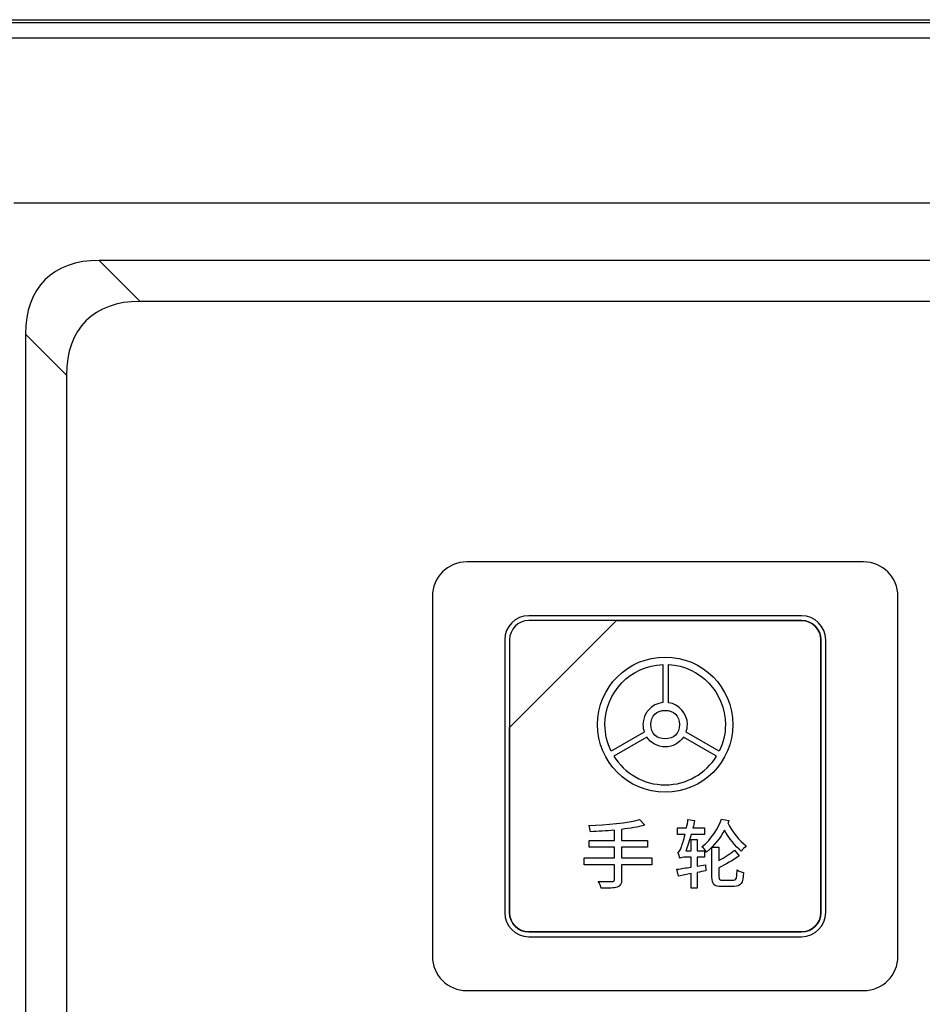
# Model space of a CAD drawing. Header units: millimetres. Extents: x 7146 to 9108, y -1574 to -663.
# Tile 58 of 256: x 7230 to 7270, y -1186 to -1143. Entities that reach past the tile are written whole.
import ezdxf

# ---------------------------------------------------------------- set-up
doc = ezdxf.new("R2010")
doc.units = ezdxf.units.MM
doc.header["$LTSCALE"] = 3

msp = doc.modelspace()

# ---------------------------------------------------------------- linework, layer by layer
at = {"linetype": 'Continuous', "lineweight": 30}
for p, q in [((7221.937, -1143.12), (7507.937, -1143.12)), ((7361.944, -1151.12), (7229.937, -1151.12)), ((7496.223, -1153.62), (7233.651, -1153.62)), ((7233.651, -1153.62), (7235.439, -1155.407)), ((7494.435, -1155.407), (7235.439, -1155.407)), ((7230.437, -1156.834), (7230.437, -1409.406)), ((7232.225, -1158.621), (7230.437, -1156.834)), ((7232.225, -1158.621), (7232.225, -1407.618))]:
    msp.add_line(p, q, dxfattribs=at)
at = {"linetype": 'Continuous', "lineweight": 30, "flags": 128}
msp.add_lwpolyline([(7507.135, -1143.922), (7507.135, -1143.922), (7505.135, -1143.922), (7497.135, -1143.922), (7465.135, -1143.92), (7337.135, -1143.918), (7279.95, -1143.92), (7233.589, -1143.922), (7222.739, -1143.922), (7222.739, -1143.922)], dxfattribs=at)
at = {"linetype": 'Continuous', "lineweight": 30}
for centre in [(7238.216, -1161.398), (7240.003, -1163.186)]:
    msp.add_ellipse(centre, major_axis=(6.929, -6.929), ratio=0.510274, start_param=2.66976, end_param=3.613425, dxfattribs=at)
for points, knots in [([(7222.412, -1143.243), (7223.223, -1143.245), (7225.005, -1143.248), (7228.731, -1143.243), (7243.592, -1143.249), (7305.265, -1143.237), (7382.537, -1143.242), (7454.945, -1143.248), (7481.945, -1143.241), (7493.765, -1143.249), (7500.86, -1143.26), (7505.58, -1143.248), (7507.937, -1143.243)], [0, 0, 0, 0, 0.0085244, 0.0187377, 0.0391506, 0.1646613, 0.6667043, 0.8509736, 0.9254661, 0.9503345, 0.9752021, 1, 1, 1, 1]), ([(7249.687, -1166.77), (7249.687, -1166.77), (7266.987, -1166.77), (7266.987, -1166.77), (7266.987, -1166.77), (7267.812, -1166.77), (7268.487, -1167.445), (7268.487, -1168.27), (7268.487, -1168.27), (7268.487, -1168.27), (7268.487, -1183.97), (7268.487, -1183.97), (7268.487, -1183.97), (7268.487, -1184.795), (7267.812, -1185.47), (7266.987, -1185.47), (7266.987, -1185.47), (7266.987, -1185.47), (7249.687, -1185.47), (7249.687, -1185.47), (7249.687, -1185.47), (7248.862, -1185.47), (7248.187, -1184.795), (7248.187, -1183.97), (7248.187, -1183.97), (7248.187, -1183.97), (7248.187, -1168.27), (7248.187, -1168.27), (7248.187, -1168.27), (7248.187, -1167.445), (7248.862, -1166.77), (7249.687, -1166.77)], [0, 0, 0, 0, 0.111111, 0.111111, 0.111111, 0.111111, 0.222222, 0.222222, 0.222222, 0.222222, 0.333333, 0.333333, 0.333333, 0.333333, 0.444444, 0.444444, 0.444444, 0.444444, 0.555556, 0.555556, 0.555556, 0.555556, 0.666667, 0.666667, 0.666667, 0.666667, 0.777778, 0.777778, 0.777778, 0.777778, 1, 1, 1, 1]), ([(7249.687, -1166.77), (7249.687, -1166.77), (7266.987, -1166.77), (7266.987, -1166.77), (7266.987, -1166.77), (7267.812, -1166.77), (7268.487, -1167.445), (7268.487, -1168.27), (7268.487, -1168.27), (7268.487, -1168.27), (7268.487, -1183.97), (7268.487, -1183.97), (7268.487, -1183.97), (7268.487, -1184.795), (7267.812, -1185.47), (7266.987, -1185.47), (7266.987, -1185.47), (7266.987, -1185.47), (7249.687, -1185.47), (7249.687, -1185.47), (7249.687, -1185.47), (7248.862, -1185.47), (7248.187, -1184.795), (7248.187, -1183.97), (7248.187, -1183.97), (7248.187, -1183.97), (7248.187, -1168.27), (7248.187, -1168.27), (7248.187, -1168.27), (7248.187, -1167.445), (7248.862, -1166.77), (7249.687, -1166.77)], [0, 0, 0, 0, 0.111111, 0.111111, 0.111111, 0.111111, 0.222222, 0.222222, 0.222222, 0.222222, 0.333333, 0.333333, 0.333333, 0.333333, 0.444444, 0.444444, 0.444444, 0.444444, 0.555556, 0.555556, 0.555556, 0.555556, 0.666667, 0.666667, 0.666667, 0.666667, 0.777778, 0.777778, 0.777778, 0.777778, 1, 1, 1, 1]), ([(7252.387, -1169.12), (7252.387, -1169.12), (7264.287, -1169.12), (7264.287, -1169.12), (7264.287, -1169.12), (7264.864, -1169.12), (7265.337, -1169.592), (7265.337, -1170.17), (7265.337, -1170.17), (7265.337, -1170.17), (7265.337, -1182.07), (7265.337, -1182.07), (7265.337, -1182.07), (7265.337, -1182.647), (7264.864, -1183.12), (7264.287, -1183.12), (7264.287, -1183.12), (7264.287, -1183.12), (7252.387, -1183.12), (7252.387, -1183.12), (7252.387, -1183.12), (7251.809, -1183.12), (7251.337, -1182.647), (7251.337, -1182.07), (7251.337, -1182.07), (7251.337, -1182.07), (7251.337, -1170.17), (7251.337, -1170.17), (7251.337, -1170.17), (7251.337, -1169.592), (7251.809, -1169.12), (7252.387, -1169.12)], [0, 0, 0, 0, 0.111111, 0.111111, 0.111111, 0.111111, 0.222222, 0.222222, 0.222222, 0.222222, 0.333333, 0.333333, 0.333333, 0.333333, 0.444444, 0.444444, 0.444444, 0.444444, 0.555556, 0.555556, 0.555556, 0.555556, 0.666667, 0.666667, 0.666667, 0.666667, 0.777778, 0.777778, 0.777778, 0.777778, 1, 1, 1, 1]), ([(7252.387, -1169.12), (7252.387, -1169.12), (7264.287, -1169.12), (7264.287, -1169.12), (7264.287, -1169.12), (7264.864, -1169.12), (7265.337, -1169.592), (7265.337, -1170.17), (7265.337, -1170.17), (7265.337, -1170.17), (7265.337, -1182.07), (7265.337, -1182.07), (7265.337, -1182.07), (7265.337, -1182.647), (7264.864, -1183.12), (7264.287, -1183.12), (7264.287, -1183.12), (7264.287, -1183.12), (7252.387, -1183.12), (7252.387, -1183.12), (7252.387, -1183.12), (7251.809, -1183.12), (7251.337, -1182.647), (7251.337, -1182.07), (7251.337, -1182.07), (7251.337, -1182.07), (7251.337, -1170.17), (7251.337, -1170.17), (7251.337, -1170.17), (7251.337, -1169.592), (7251.809, -1169.12), (7252.387, -1169.12)], [0, 0, 0, 0, 0.111111, 0.111111, 0.111111, 0.111111, 0.222222, 0.222222, 0.222222, 0.222222, 0.333333, 0.333333, 0.333333, 0.333333, 0.444444, 0.444444, 0.444444, 0.444444, 0.555556, 0.555556, 0.555556, 0.555556, 0.666667, 0.666667, 0.666667, 0.666667, 0.777778, 0.777778, 0.777778, 0.777778, 1, 1, 1, 1]), ([(7252.387, -1169.12), (7252.387, -1169.12), (7264.287, -1169.12), (7264.287, -1169.12), (7264.287, -1169.12), (7264.864, -1169.12), (7265.337, -1169.592), (7265.337, -1170.17), (7265.337, -1170.17), (7265.337, -1170.17), (7265.337, -1182.07), (7265.337, -1182.07), (7265.337, -1182.07), (7265.337, -1182.647), (7264.864, -1183.12), (7264.287, -1183.12), (7264.287, -1183.12), (7264.287, -1183.12), (7252.387, -1183.12), (7252.387, -1183.12), (7252.387, -1183.12), (7251.809, -1183.12), (7251.337, -1182.647), (7251.337, -1182.07), (7251.337, -1182.07), (7251.337, -1182.07), (7251.337, -1170.17), (7251.337, -1170.17), (7251.337, -1170.17), (7251.337, -1169.592), (7251.809, -1169.12), (7252.387, -1169.12)], [0, 0, 0, 0, 0.111111, 0.111111, 0.111111, 0.111111, 0.222222, 0.222222, 0.222222, 0.222222, 0.333333, 0.333333, 0.333333, 0.333333, 0.444444, 0.444444, 0.444444, 0.444444, 0.555556, 0.555556, 0.555556, 0.555556, 0.666667, 0.666667, 0.666667, 0.666667, 0.777778, 0.777778, 0.777778, 0.777778, 1, 1, 1, 1]), ([(7252.387, -1169.12), (7252.387, -1169.12), (7264.287, -1169.12), (7264.287, -1169.12), (7264.287, -1169.12), (7264.864, -1169.12), (7265.337, -1169.592), (7265.337, -1170.17), (7265.337, -1170.17), (7265.337, -1170.17), (7265.337, -1182.07), (7265.337, -1182.07), (7265.337, -1182.07), (7265.337, -1182.647), (7264.864, -1183.12), (7264.287, -1183.12), (7264.287, -1183.12), (7264.287, -1183.12), (7252.387, -1183.12), (7252.387, -1183.12), (7252.387, -1183.12), (7251.809, -1183.12), (7251.337, -1182.647), (7251.337, -1182.07), (7251.337, -1182.07), (7251.337, -1182.07), (7251.337, -1170.17), (7251.337, -1170.17), (7251.337, -1170.17), (7251.337, -1169.592), (7251.809, -1169.12), (7252.387, -1169.12)], [0, 0, 0, 0, 0.111111, 0.111111, 0.111111, 0.111111, 0.222222, 0.222222, 0.222222, 0.222222, 0.333333, 0.333333, 0.333333, 0.333333, 0.444444, 0.444444, 0.444444, 0.444444, 0.555556, 0.555556, 0.555556, 0.555556, 0.666667, 0.666667, 0.666667, 0.666667, 0.777778, 0.777778, 0.777778, 0.777778, 1, 1, 1, 1]), ([(7252.387, -1169.33), (7252.387, -1169.33), (7256.218, -1169.33), (7256.218, -1169.33), (7256.218, -1169.33), (7256.218, -1169.33), (7251.547, -1174), (7251.547, -1174), (7251.547, -1174), (7251.547, -1174), (7251.547, -1170.17), (7251.547, -1170.17), (7251.547, -1170.17), (7251.547, -1169.708), (7251.925, -1169.33), (7252.387, -1169.33)], [0, 0, 0, 0, 0.2, 0.2, 0.2, 0.2, 0.4, 0.4, 0.4, 0.4, 0.6, 0.6, 0.6, 0.6, 1, 1, 1, 1]), ([(7256.218, -1169.33), (7256.218, -1169.33), (7256.23, -1169.33), (7256.23, -1169.33), (7256.23, -1169.33), (7256.23, -1169.33), (7264.287, -1169.33), (7264.287, -1169.33), (7264.287, -1169.33), (7264.749, -1169.33), (7265.127, -1169.708), (7265.127, -1170.17), (7265.127, -1170.17), (7265.127, -1170.17), (7265.127, -1182.07), (7265.127, -1182.07), (7265.127, -1182.07), (7265.127, -1182.532), (7264.749, -1182.91), (7264.287, -1182.91), (7264.287, -1182.91), (7264.287, -1182.91), (7252.387, -1182.91), (7252.387, -1182.91), (7252.387, -1182.91), (7251.925, -1182.91), (7251.547, -1182.532), (7251.547, -1182.07), (7251.547, -1182.07), (7251.547, -1182.07), (7251.547, -1174.09), (7251.547, -1174.09), (7251.547, -1174.09), (7251.547, -1174.09), (7251.547, -1174), (7251.547, -1174), (7251.547, -1174), (7251.547, -1174), (7256.218, -1169.33), (7256.218, -1169.33)], [0, 0, 0, 0, 0.090909, 0.090909, 0.090909, 0.090909, 0.181818, 0.181818, 0.181818, 0.181818, 0.272727, 0.272727, 0.272727, 0.272727, 0.363636, 0.363636, 0.363636, 0.363636, 0.454545, 0.454545, 0.454545, 0.454545, 0.545455, 0.545455, 0.545455, 0.545455, 0.636364, 0.636364, 0.636364, 0.636364, 0.727273, 0.727273, 0.727273, 0.727273, 0.818182, 0.818182, 0.818182, 0.818182, 1, 1, 1, 1]), ([(7265.127, -1182.07), (7265.127, -1182.07), (7265.127, -1170.17), (7265.127, -1170.17), (7265.127, -1170.17), (7265.127, -1169.708), (7264.749, -1169.33), (7264.287, -1169.33), (7264.287, -1169.33), (7264.287, -1169.33), (7256.23, -1169.33), (7256.23, -1169.33), (7256.23, -1169.33), (7256.23, -1169.33), (7256.218, -1169.33), (7256.218, -1169.33), (7256.218, -1169.33), (7256.218, -1169.33), (7251.547, -1174), (7251.547, -1174), (7251.547, -1174), (7251.547, -1174), (7251.547, -1174.09), (7251.547, -1174.09), (7251.547, -1174.09), (7251.547, -1174.09), (7251.547, -1182.07), (7251.547, -1182.07), (7251.547, -1182.07), (7251.547, -1182.532), (7251.925, -1182.91), (7252.387, -1182.91), (7252.387, -1182.91), (7252.387, -1182.91), (7264.287, -1182.91), (7264.287, -1182.91), (7264.287, -1182.91), (7264.749, -1182.91), (7265.127, -1182.532), (7265.127, -1182.07)], [0, 0, 0, 0, 0.090909, 0.090909, 0.090909, 0.090909, 0.181818, 0.181818, 0.181818, 0.181818, 0.272727, 0.272727, 0.272727, 0.272727, 0.363636, 0.363636, 0.363636, 0.363636, 0.454545, 0.454545, 0.454545, 0.454545, 0.545455, 0.545455, 0.545455, 0.545455, 0.636364, 0.636364, 0.636364, 0.636364, 0.727273, 0.727273, 0.727273, 0.727273, 0.818182, 0.818182, 0.818182, 0.818182, 1, 1, 1, 1]), ([(7252.387, -1169.33), (7252.387, -1169.33), (7256.218, -1169.33), (7256.218, -1169.33), (7256.218, -1169.33), (7256.218, -1169.33), (7251.547, -1174), (7251.547, -1174), (7251.547, -1174), (7251.547, -1174), (7251.547, -1170.17), (7251.547, -1170.17), (7251.547, -1170.17), (7251.547, -1169.708), (7251.925, -1169.33), (7252.387, -1169.33)], [0, 0, 0, 0, 0.2, 0.2, 0.2, 0.2, 0.4, 0.4, 0.4, 0.4, 0.6, 0.6, 0.6, 0.6, 1, 1, 1, 1]), ([(7256.218, -1169.33), (7256.218, -1169.33), (7256.23, -1169.33), (7256.23, -1169.33), (7256.23, -1169.33), (7256.23, -1169.33), (7264.287, -1169.33), (7264.287, -1169.33), (7264.287, -1169.33), (7264.749, -1169.33), (7265.127, -1169.708), (7265.127, -1170.17), (7265.127, -1170.17), (7265.127, -1170.17), (7265.127, -1182.07), (7265.127, -1182.07), (7265.127, -1182.07), (7265.127, -1182.532), (7264.749, -1182.91), (7264.287, -1182.91), (7264.287, -1182.91), (7264.287, -1182.91), (7252.387, -1182.91), (7252.387, -1182.91), (7252.387, -1182.91), (7251.925, -1182.91), (7251.547, -1182.532), (7251.547, -1182.07), (7251.547, -1182.07), (7251.547, -1182.07), (7251.547, -1174.09), (7251.547, -1174.09), (7251.547, -1174.09), (7251.547, -1174.09), (7251.547, -1174), (7251.547, -1174), (7251.547, -1174), (7251.547, -1174), (7256.218, -1169.33), (7256.218, -1169.33)], [0, 0, 0, 0, 0.090909, 0.090909, 0.090909, 0.090909, 0.181818, 0.181818, 0.181818, 0.181818, 0.272727, 0.272727, 0.272727, 0.272727, 0.363636, 0.363636, 0.363636, 0.363636, 0.454545, 0.454545, 0.454545, 0.454545, 0.545455, 0.545455, 0.545455, 0.545455, 0.636364, 0.636364, 0.636364, 0.636364, 0.727273, 0.727273, 0.727273, 0.727273, 0.818182, 0.818182, 0.818182, 0.818182, 1, 1, 1, 1]), ([(7265.127, -1182.07), (7265.127, -1182.07), (7265.127, -1170.17), (7265.127, -1170.17), (7265.127, -1170.17), (7265.127, -1169.708), (7264.749, -1169.33), (7264.287, -1169.33), (7264.287, -1169.33), (7264.287, -1169.33), (7256.23, -1169.33), (7256.23, -1169.33), (7256.23, -1169.33), (7256.23, -1169.33), (7256.218, -1169.33), (7256.218, -1169.33), (7256.218, -1169.33), (7256.218, -1169.33), (7251.547, -1174), (7251.547, -1174), (7251.547, -1174), (7251.547, -1174), (7251.547, -1174.09), (7251.547, -1174.09), (7251.547, -1174.09), (7251.547, -1174.09), (7251.547, -1182.07), (7251.547, -1182.07), (7251.547, -1182.07), (7251.547, -1182.532), (7251.925, -1182.91), (7252.387, -1182.91), (7252.387, -1182.91), (7252.387, -1182.91), (7264.287, -1182.91), (7264.287, -1182.91), (7264.287, -1182.91), (7264.749, -1182.91), (7265.127, -1182.532), (7265.127, -1182.07)], [0, 0, 0, 0, 0.090909, 0.090909, 0.090909, 0.090909, 0.181818, 0.181818, 0.181818, 0.181818, 0.272727, 0.272727, 0.272727, 0.272727, 0.363636, 0.363636, 0.363636, 0.363636, 0.454545, 0.454545, 0.454545, 0.454545, 0.545455, 0.545455, 0.545455, 0.545455, 0.636364, 0.636364, 0.636364, 0.636364, 0.727273, 0.727273, 0.727273, 0.727273, 0.818182, 0.818182, 0.818182, 0.818182, 1, 1, 1, 1]), ([(7252.387, -1169.33), (7252.387, -1169.33), (7256.218, -1169.33), (7256.218, -1169.33), (7256.218, -1169.33), (7256.218, -1169.33), (7251.547, -1174), (7251.547, -1174), (7251.547, -1174), (7251.547, -1174), (7251.547, -1170.17), (7251.547, -1170.17), (7251.547, -1170.17), (7251.547, -1169.708), (7251.925, -1169.33), (7252.387, -1169.33)], [0, 0, 0, 0, 0.2, 0.2, 0.2, 0.2, 0.4, 0.4, 0.4, 0.4, 0.6, 0.6, 0.6, 0.6, 1, 1, 1, 1]), ([(7256.218, -1169.33), (7256.218, -1169.33), (7256.23, -1169.33), (7256.23, -1169.33), (7256.23, -1169.33), (7256.23, -1169.33), (7264.287, -1169.33), (7264.287, -1169.33), (7264.287, -1169.33), (7264.749, -1169.33), (7265.127, -1169.708), (7265.127, -1170.17), (7265.127, -1170.17), (7265.127, -1170.17), (7265.127, -1182.07), (7265.127, -1182.07), (7265.127, -1182.07), (7265.127, -1182.532), (7264.749, -1182.91), (7264.287, -1182.91), (7264.287, -1182.91), (7264.287, -1182.91), (7252.387, -1182.91), (7252.387, -1182.91), (7252.387, -1182.91), (7251.925, -1182.91), (7251.547, -1182.532), (7251.547, -1182.07), (7251.547, -1182.07), (7251.547, -1182.07), (7251.547, -1174.09), (7251.547, -1174.09), (7251.547, -1174.09), (7251.547, -1174.09), (7251.547, -1174), (7251.547, -1174), (7251.547, -1174), (7251.547, -1174), (7256.218, -1169.33), (7256.218, -1169.33)], [0, 0, 0, 0, 0.090909, 0.090909, 0.090909, 0.090909, 0.181818, 0.181818, 0.181818, 0.181818, 0.272727, 0.272727, 0.272727, 0.272727, 0.363636, 0.363636, 0.363636, 0.363636, 0.454545, 0.454545, 0.454545, 0.454545, 0.545455, 0.545455, 0.545455, 0.545455, 0.636364, 0.636364, 0.636364, 0.636364, 0.727273, 0.727273, 0.727273, 0.727273, 0.818182, 0.818182, 0.818182, 0.818182, 1, 1, 1, 1]), ([(7265.127, -1182.07), (7265.127, -1182.07), (7265.127, -1170.17), (7265.127, -1170.17), (7265.127, -1170.17), (7265.127, -1169.708), (7264.749, -1169.33), (7264.287, -1169.33), (7264.287, -1169.33), (7264.287, -1169.33), (7256.23, -1169.33), (7256.23, -1169.33), (7256.23, -1169.33), (7256.23, -1169.33), (7256.218, -1169.33), (7256.218, -1169.33), (7256.218, -1169.33), (7256.218, -1169.33), (7251.547, -1174), (7251.547, -1174), (7251.547, -1174), (7251.547, -1174), (7251.547, -1174.09), (7251.547, -1174.09), (7251.547, -1174.09), (7251.547, -1174.09), (7251.547, -1182.07), (7251.547, -1182.07), (7251.547, -1182.07), (7251.547, -1182.532), (7251.925, -1182.91), (7252.387, -1182.91), (7252.387, -1182.91), (7252.387, -1182.91), (7264.287, -1182.91), (7264.287, -1182.91), (7264.287, -1182.91), (7264.749, -1182.91), (7265.127, -1182.532), (7265.127, -1182.07)], [0, 0, 0, 0, 0.090909, 0.090909, 0.090909, 0.090909, 0.181818, 0.181818, 0.181818, 0.181818, 0.272727, 0.272727, 0.272727, 0.272727, 0.363636, 0.363636, 0.363636, 0.363636, 0.454545, 0.454545, 0.454545, 0.454545, 0.545455, 0.545455, 0.545455, 0.545455, 0.636364, 0.636364, 0.636364, 0.636364, 0.727273, 0.727273, 0.727273, 0.727273, 0.818182, 0.818182, 0.818182, 0.818182, 1, 1, 1, 1]), ([(7252.387, -1169.33), (7252.387, -1169.33), (7256.218, -1169.33), (7256.218, -1169.33), (7256.218, -1169.33), (7256.218, -1169.33), (7251.547, -1174), (7251.547, -1174), (7251.547, -1174), (7251.547, -1174), (7251.547, -1170.17), (7251.547, -1170.17), (7251.547, -1170.17), (7251.547, -1169.708), (7251.925, -1169.33), (7252.387, -1169.33)], [0, 0, 0, 0, 0.2, 0.2, 0.2, 0.2, 0.4, 0.4, 0.4, 0.4, 0.6, 0.6, 0.6, 0.6, 1, 1, 1, 1]), ([(7256.218, -1169.33), (7256.218, -1169.33), (7256.23, -1169.33), (7256.23, -1169.33), (7256.23, -1169.33), (7256.23, -1169.33), (7264.287, -1169.33), (7264.287, -1169.33), (7264.287, -1169.33), (7264.749, -1169.33), (7265.127, -1169.708), (7265.127, -1170.17), (7265.127, -1170.17), (7265.127, -1170.17), (7265.127, -1182.07), (7265.127, -1182.07), (7265.127, -1182.07), (7265.127, -1182.532), (7264.749, -1182.91), (7264.287, -1182.91), (7264.287, -1182.91), (7264.287, -1182.91), (7252.387, -1182.91), (7252.387, -1182.91), (7252.387, -1182.91), (7251.925, -1182.91), (7251.547, -1182.532), (7251.547, -1182.07), (7251.547, -1182.07), (7251.547, -1182.07), (7251.547, -1174.09), (7251.547, -1174.09), (7251.547, -1174.09), (7251.547, -1174.09), (7251.547, -1174), (7251.547, -1174), (7251.547, -1174), (7251.547, -1174), (7256.218, -1169.33), (7256.218, -1169.33)], [0, 0, 0, 0, 0.090909, 0.090909, 0.090909, 0.090909, 0.181818, 0.181818, 0.181818, 0.181818, 0.272727, 0.272727, 0.272727, 0.272727, 0.363636, 0.363636, 0.363636, 0.363636, 0.454545, 0.454545, 0.454545, 0.454545, 0.545455, 0.545455, 0.545455, 0.545455, 0.636364, 0.636364, 0.636364, 0.636364, 0.727273, 0.727273, 0.727273, 0.727273, 0.818182, 0.818182, 0.818182, 0.818182, 1, 1, 1, 1]), ([(7265.127, -1182.07), (7265.127, -1182.07), (7265.127, -1170.17), (7265.127, -1170.17), (7265.127, -1170.17), (7265.127, -1169.708), (7264.749, -1169.33), (7264.287, -1169.33), (7264.287, -1169.33), (7264.287, -1169.33), (7256.23, -1169.33), (7256.23, -1169.33), (7256.23, -1169.33), (7256.23, -1169.33), (7256.218, -1169.33), (7256.218, -1169.33), (7256.218, -1169.33), (7256.218, -1169.33), (7251.547, -1174), (7251.547, -1174), (7251.547, -1174), (7251.547, -1174), (7251.547, -1174.09), (7251.547, -1174.09), (7251.547, -1174.09), (7251.547, -1174.09), (7251.547, -1182.07), (7251.547, -1182.07), (7251.547, -1182.07), (7251.547, -1182.532), (7251.925, -1182.91), (7252.387, -1182.91), (7252.387, -1182.91), (7252.387, -1182.91), (7264.287, -1182.91), (7264.287, -1182.91), (7264.287, -1182.91), (7264.749, -1182.91), (7265.127, -1182.532), (7265.127, -1182.07)], [0, 0, 0, 0, 0.090909, 0.090909, 0.090909, 0.090909, 0.181818, 0.181818, 0.181818, 0.181818, 0.272727, 0.272727, 0.272727, 0.272727, 0.363636, 0.363636, 0.363636, 0.363636, 0.454545, 0.454545, 0.454545, 0.454545, 0.545455, 0.545455, 0.545455, 0.545455, 0.636364, 0.636364, 0.636364, 0.636364, 0.727273, 0.727273, 0.727273, 0.727273, 0.818182, 0.818182, 0.818182, 0.818182, 1, 1, 1, 1]), ([(7258.337, -1176.82), (7259.966, -1176.82), (7261.287, -1175.499), (7261.287, -1173.87), (7261.287, -1173.87), (7261.287, -1172.241), (7259.966, -1170.92), (7258.337, -1170.92), (7258.337, -1170.92), (7256.708, -1170.92), (7255.387, -1172.241), (7255.387, -1173.87), (7255.387, -1173.87), (7255.387, -1175.499), (7256.708, -1176.82), (7258.337, -1176.82)], [0, 0, 0, 0, 0.2, 0.2, 0.2, 0.2, 0.4, 0.4, 0.4, 0.4, 0.6, 0.6, 0.6, 0.6, 1, 1, 1, 1]), ([(7258.231, -1172.907), (7258.231, -1172.907), (7258.231, -1171.246), (7258.231, -1171.246), (7258.231, -1171.246), (7256.829, -1171.301), (7255.71, -1172.455), (7255.71, -1173.87), (7255.71, -1173.87), (7255.71, -1174.284), (7255.806, -1174.676), (7255.977, -1175.025), (7255.977, -1175.025), (7255.977, -1175.025), (7257.423, -1174.192), (7257.423, -1174.192), (7257.423, -1174.192), (7257.387, -1174.091), (7257.368, -1173.983), (7257.368, -1173.87), (7257.368, -1173.87), (7257.368, -1173.371), (7257.745, -1172.96), (7258.231, -1172.907)], [0, 0, 0, 0, 0.142857, 0.142857, 0.142857, 0.142857, 0.285714, 0.285714, 0.285714, 0.285714, 0.428571, 0.428571, 0.428571, 0.428571, 0.571429, 0.571429, 0.571429, 0.571429, 0.714286, 0.714286, 0.714286, 0.714286, 1, 1, 1, 1]), ([(7258.482, -1171.247), (7258.482, -1171.247), (7258.482, -1172.912), (7258.482, -1172.912), (7258.482, -1172.912), (7258.949, -1172.982), (7259.306, -1173.384), (7259.306, -1173.87), (7259.306, -1173.87), (7259.306, -1173.984), (7259.286, -1174.094), (7259.25, -1174.195), (7259.25, -1174.195), (7259.25, -1174.195), (7260.695, -1175.029), (7260.695, -1175.029), (7260.695, -1175.029), (7260.867, -1174.679), (7260.964, -1174.286), (7260.964, -1173.87), (7260.964, -1173.87), (7260.964, -1172.468), (7259.866, -1171.323), (7258.482, -1171.247)], [0, 0, 0, 0, 0.142857, 0.142857, 0.142857, 0.142857, 0.285714, 0.285714, 0.285714, 0.285714, 0.428571, 0.428571, 0.428571, 0.428571, 0.571429, 0.571429, 0.571429, 0.571429, 0.714286, 0.714286, 0.714286, 0.714286, 1, 1, 1, 1]), ([(7258.337, -1174.492), (7258.723, -1174.492), (7258.959, -1174.256), (7258.959, -1173.87), (7258.959, -1173.87), (7258.959, -1173.484), (7258.723, -1173.248), (7258.337, -1173.248), (7258.337, -1173.248), (7257.951, -1173.248), (7257.715, -1173.484), (7257.715, -1173.87), (7257.715, -1173.87), (7257.715, -1174.256), (7257.951, -1174.492), (7258.337, -1174.492)], [0, 0, 0, 0, 0.2, 0.2, 0.2, 0.2, 0.4, 0.4, 0.4, 0.4, 0.6, 0.6, 0.6, 0.6, 1, 1, 1, 1]), ([(7258.337, -1174.839), (7258.668, -1174.839), (7258.96, -1174.673), (7259.135, -1174.42), (7259.135, -1174.42), (7259.135, -1174.42), (7260.573, -1175.249), (7260.573, -1175.249), (7260.573, -1175.249), (7260.11, -1175.998), (7259.282, -1176.497), (7258.337, -1176.497), (7258.337, -1176.497), (7257.39, -1176.497), (7256.561, -1175.996), (7256.099, -1175.245), (7256.099, -1175.245), (7256.099, -1175.245), (7257.537, -1174.416), (7257.537, -1174.416), (7257.537, -1174.416), (7257.711, -1174.672), (7258.005, -1174.839), (7258.337, -1174.839)], [0, 0, 0, 0, 0.142857, 0.142857, 0.142857, 0.142857, 0.285714, 0.285714, 0.285714, 0.285714, 0.428571, 0.428571, 0.428571, 0.428571, 0.571429, 0.571429, 0.571429, 0.571429, 0.714286, 0.714286, 0.714286, 0.714286, 1, 1, 1, 1]), ([(7257.756, -1179.682), (7257.756, -1179.682), (7256.438, -1179.682), (7256.438, -1179.682), (7256.438, -1179.682), (7256.438, -1179.682), (7256.438, -1179.216), (7256.438, -1179.216), (7256.438, -1179.216), (7256.438, -1179.216), (7257.569, -1179.216), (7257.569, -1179.216), (7257.569, -1179.216), (7257.569, -1179.216), (7257.569, -1178.923), (7257.569, -1178.923), (7257.569, -1178.923), (7257.569, -1178.923), (7256.438, -1178.923), (7256.438, -1178.923), (7256.438, -1178.923), (7256.438, -1178.923), (7256.438, -1178.44), (7256.438, -1178.44), (7256.438, -1178.44), (7256.813, -1178.394), (7257.161, -1178.339), (7257.447, -1178.256), (7257.447, -1178.256), (7257.447, -1178.256), (7257.22, -1178.007), (7257.22, -1178.007), (7257.22, -1178.007), (7256.708, -1178.155), (7255.781, -1178.24), (7255.006, -1178.276), (7255.006, -1178.276), (7255.036, -1178.342), (7255.075, -1178.467), (7255.079, -1178.542), (7255.079, -1178.542), (7255.41, -1178.529), (7255.768, -1178.506), (7256.12, -1178.476), (7256.12, -1178.476), (7256.12, -1178.476), (7256.12, -1178.923), (7256.12, -1178.923), (7256.12, -1178.923), (7256.12, -1178.923), (7255.023, -1178.923), (7255.023, -1178.923), (7255.023, -1178.923), (7255.023, -1178.923), (7255.023, -1179.216), (7255.023, -1179.216), (7255.023, -1179.216), (7255.023, -1179.216), (7256.12, -1179.216), (7256.12, -1179.216), (7256.12, -1179.216), (7256.12, -1179.216), (7256.12, -1179.682), (7256.12, -1179.682), (7256.12, -1179.682), (7256.12, -1179.682), (7254.799, -1179.682), (7254.799, -1179.682), (7254.799, -1179.682), (7254.799, -1179.682), (7254.799, -1179.981), (7254.799, -1179.981), (7254.799, -1179.981), (7254.799, -1179.981), (7256.12, -1179.981), (7256.12, -1179.981), (7256.12, -1179.981), (7256.12, -1179.981), (7256.12, -1180.622), (7256.12, -1180.622), (7256.12, -1180.622), (7256.12, -1180.691), (7256.094, -1180.714), (7256.021, -1180.714), (7256.021, -1180.714), (7255.946, -1180.717), (7255.683, -1180.717), (7255.42, -1180.707), (7255.42, -1180.707), (7255.469, -1180.789), (7255.529, -1180.927), (7255.548, -1181.009), (7255.548, -1181.009), (7255.887, -1181.012), (7256.11, -1181.006), (7256.245, -1180.957), (7256.245, -1180.957), (7256.383, -1180.911), (7256.438, -1180.825), (7256.438, -1180.625), (7256.438, -1180.625), (7256.438, -1180.625), (7256.438, -1179.981), (7256.438, -1179.981), (7256.438, -1179.981), (7256.438, -1179.981), (7257.756, -1179.981), (7257.756, -1179.981), (7257.756, -1179.981), (7257.756, -1179.981), (7257.756, -1179.682), (7257.756, -1179.682)], [0, 0, 0, 0, 0.034483, 0.034483, 0.034483, 0.034483, 0.068966, 0.068966, 0.068966, 0.068966, 0.103448, 0.103448, 0.103448, 0.103448, 0.137931, 0.137931, 0.137931, 0.137931, 0.172414, 0.172414, 0.172414, 0.172414, 0.206897, 0.206897, 0.206897, 0.206897, 0.241379, 0.241379, 0.241379, 0.241379, 0.275862, 0.275862, 0.275862, 0.275862, 0.310345, 0.310345, 0.310345, 0.310345, 0.344828, 0.344828, 0.344828, 0.344828, 0.37931, 0.37931, 0.37931, 0.37931, 0.413793, 0.413793, 0.413793, 0.413793, 0.448276, 0.448276, 0.448276, 0.448276, 0.482759, 0.482759, 0.482759, 0.482759, 0.517241, 0.517241, 0.517241, 0.517241, 0.551724, 0.551724, 0.551724, 0.551724, 0.586207, 0.586207, 0.586207, 0.586207, 0.62069, 0.62069, 0.62069, 0.62069, 0.655172, 0.655172, 0.655172, 0.655172, 0.689655, 0.689655, 0.689655, 0.689655, 0.724138, 0.724138, 0.724138, 0.724138, 0.758621, 0.758621, 0.758621, 0.758621, 0.793103, 0.793103, 0.793103, 0.793103, 0.827586, 0.827586, 0.827586, 0.827586, 0.862069, 0.862069, 0.862069, 0.862069, 0.896552, 0.896552, 0.896552, 0.896552, 0.931034, 0.931034, 0.931034, 0.931034, 1, 1, 1, 1]), ([(7260.097, -1179.981), (7260.097, -1179.981), (7259.736, -1180.04), (7259.736, -1180.04), (7259.736, -1180.04), (7259.736, -1180.04), (7259.736, -1179.653), (7259.736, -1179.653), (7259.736, -1179.653), (7259.736, -1179.653), (7260.045, -1179.653), (7260.045, -1179.653), (7260.045, -1179.653), (7260.045, -1179.653), (7260.048, -1179.377), (7260.048, -1179.377), (7260.048, -1179.377), (7260.048, -1179.377), (7259.736, -1179.377), (7259.736, -1179.377), (7259.736, -1179.377), (7259.736, -1179.377), (7259.736, -1178.887), (7259.736, -1178.887), (7259.736, -1178.887), (7259.736, -1178.887), (7259.473, -1178.887), (7259.473, -1178.887), (7259.473, -1178.887), (7259.473, -1178.887), (7259.473, -1179.377), (7259.473, -1179.377), (7259.473, -1179.377), (7259.473, -1179.377), (7259.233, -1179.377), (7259.233, -1179.377), (7259.233, -1179.377), (7259.322, -1179.163), (7259.401, -1178.92), (7259.473, -1178.664), (7259.473, -1178.664), (7259.473, -1178.664), (7260.055, -1178.664), (7260.055, -1178.664), (7260.055, -1178.664), (7260.055, -1178.664), (7260.055, -1178.375), (7260.055, -1178.375), (7260.055, -1178.375), (7260.055, -1178.375), (7259.546, -1178.375), (7259.546, -1178.375), (7259.546, -1178.375), (7259.572, -1178.27), (7259.595, -1178.161), (7259.615, -1178.056), (7259.615, -1178.056), (7259.615, -1178.056), (7259.332, -1178.003), (7259.332, -1178.003), (7259.332, -1178.003), (7259.316, -1178.128), (7259.293, -1178.253), (7259.27, -1178.375), (7259.27, -1178.375), (7259.27, -1178.375), (7258.879, -1178.375), (7258.879, -1178.375), (7258.879, -1178.375), (7258.879, -1178.375), (7258.879, -1178.664), (7258.879, -1178.664), (7258.879, -1178.664), (7258.879, -1178.664), (7259.204, -1178.664), (7259.204, -1178.664), (7259.204, -1178.664), (7259.142, -1178.91), (7259.079, -1179.11), (7259.053, -1179.183), (7259.053, -1179.183), (7258.997, -1179.331), (7258.951, -1179.432), (7258.895, -1179.446), (7258.895, -1179.446), (7258.925, -1179.515), (7258.967, -1179.643), (7258.984, -1179.698), (7258.984, -1179.698), (7259.01, -1179.672), (7259.119, -1179.653), (7259.227, -1179.653), (7259.227, -1179.653), (7259.227, -1179.653), (7259.473, -1179.653), (7259.473, -1179.653), (7259.473, -1179.653), (7259.473, -1179.653), (7259.473, -1180.083), (7259.473, -1180.083), (7259.473, -1180.083), (7259.237, -1180.119), (7259.02, -1180.155), (7258.852, -1180.178), (7258.852, -1180.178), (7258.852, -1180.178), (7258.912, -1180.474), (7258.912, -1180.474), (7258.912, -1180.474), (7258.912, -1180.474), (7259.473, -1180.369), (7259.473, -1180.369), (7259.473, -1180.369), (7259.473, -1180.369), (7259.473, -1181.003), (7259.473, -1181.003), (7259.473, -1181.003), (7259.473, -1181.003), (7259.736, -1181.003), (7259.736, -1181.003), (7259.736, -1181.003), (7259.736, -1181.003), (7259.736, -1180.319), (7259.736, -1180.319), (7259.736, -1180.319), (7259.861, -1180.293), (7259.986, -1180.27), (7260.114, -1180.244), (7260.114, -1180.244), (7260.114, -1180.244), (7260.097, -1179.981), (7260.097, -1179.981)], [0, 0, 0, 0, 0.029412, 0.029412, 0.029412, 0.029412, 0.058824, 0.058824, 0.058824, 0.058824, 0.088235, 0.088235, 0.088235, 0.088235, 0.117647, 0.117647, 0.117647, 0.117647, 0.147059, 0.147059, 0.147059, 0.147059, 0.176471, 0.176471, 0.176471, 0.176471, 0.205882, 0.205882, 0.205882, 0.205882, 0.235294, 0.235294, 0.235294, 0.235294, 0.264706, 0.264706, 0.264706, 0.264706, 0.294118, 0.294118, 0.294118, 0.294118, 0.323529, 0.323529, 0.323529, 0.323529, 0.352941, 0.352941, 0.352941, 0.352941, 0.382353, 0.382353, 0.382353, 0.382353, 0.411765, 0.411765, 0.411765, 0.411765, 0.441176, 0.441176, 0.441176, 0.441176, 0.470588, 0.470588, 0.470588, 0.470588, 0.5, 0.5, 0.5, 0.5, 0.529412, 0.529412, 0.529412, 0.529412, 0.558824, 0.558824, 0.558824, 0.558824, 0.588235, 0.588235, 0.588235, 0.588235, 0.617647, 0.617647, 0.617647, 0.617647, 0.647059, 0.647059, 0.647059, 0.647059, 0.676471, 0.676471, 0.676471, 0.676471, 0.705882, 0.705882, 0.705882, 0.705882, 0.735294, 0.735294, 0.735294, 0.735294, 0.764706, 0.764706, 0.764706, 0.764706, 0.794118, 0.794118, 0.794118, 0.794118, 0.823529, 0.823529, 0.823529, 0.823529, 0.852941, 0.852941, 0.852941, 0.852941, 0.882353, 0.882353, 0.882353, 0.882353, 0.911765, 0.911765, 0.911765, 0.911765, 0.941176, 0.941176, 0.941176, 0.941176, 1, 1, 1, 1]), ([(7260.797, -1177.994), (7260.659, -1178.384), (7260.373, -1178.858), (7259.933, -1179.196), (7259.933, -1179.196), (7260.002, -1179.245), (7260.097, -1179.354), (7260.143, -1179.426), (7260.143, -1179.426), (7260.485, -1179.143), (7260.741, -1178.805), (7260.922, -1178.467), (7260.922, -1178.467), (7261.122, -1178.831), (7261.398, -1179.179), (7261.658, -1179.396), (7261.658, -1179.396), (7261.704, -1179.321), (7261.806, -1179.216), (7261.875, -1179.16), (7261.875, -1179.16), (7261.576, -1178.94), (7261.25, -1178.539), (7261.076, -1178.158), (7261.076, -1178.158), (7261.09, -1178.125), (7261.106, -1178.089), (7261.119, -1178.053), (7261.119, -1178.053), (7261.119, -1178.053), (7260.797, -1177.994), (7260.797, -1177.994)], [0, 0, 0, 0, 0.111111, 0.111111, 0.111111, 0.111111, 0.222222, 0.222222, 0.222222, 0.222222, 0.333333, 0.333333, 0.333333, 0.333333, 0.444444, 0.444444, 0.444444, 0.444444, 0.555556, 0.555556, 0.555556, 0.555556, 0.666667, 0.666667, 0.666667, 0.666667, 0.777778, 0.777778, 0.777778, 0.777778, 1, 1, 1, 1]), ([(7260.85, -1180.654), (7260.705, -1180.654), (7260.682, -1180.635), (7260.682, -1180.51), (7260.682, -1180.51), (7260.682, -1180.51), (7260.682, -1180.112), (7260.682, -1180.112), (7260.682, -1180.112), (7260.961, -1179.978), (7261.303, -1179.781), (7261.566, -1179.6), (7261.566, -1179.6), (7261.566, -1179.6), (7261.359, -1179.344), (7261.359, -1179.344), (7261.359, -1179.344), (7261.181, -1179.492), (7260.922, -1179.662), (7260.682, -1179.797), (7260.682, -1179.797), (7260.682, -1179.797), (7260.682, -1179.212), (7260.682, -1179.212), (7260.682, -1179.212), (7260.682, -1179.212), (7260.377, -1179.212), (7260.377, -1179.212), (7260.377, -1179.212), (7260.377, -1179.212), (7260.377, -1180.513), (7260.377, -1180.513), (7260.377, -1180.513), (7260.377, -1180.835), (7260.469, -1180.93), (7260.814, -1180.93), (7260.814, -1180.93), (7260.814, -1180.93), (7261.339, -1180.93), (7261.339, -1180.93), (7261.339, -1180.93), (7261.641, -1180.93), (7261.72, -1180.796), (7261.756, -1180.323), (7261.756, -1180.323), (7261.674, -1180.303), (7261.549, -1180.254), (7261.48, -1180.204), (7261.48, -1180.204), (7261.467, -1180.582), (7261.444, -1180.654), (7261.316, -1180.654), (7261.316, -1180.654), (7261.316, -1180.654), (7260.85, -1180.654), (7260.85, -1180.654)], [0, 0, 0, 0, 0.066667, 0.066667, 0.066667, 0.066667, 0.133333, 0.133333, 0.133333, 0.133333, 0.2, 0.2, 0.2, 0.2, 0.266667, 0.266667, 0.266667, 0.266667, 0.333333, 0.333333, 0.333333, 0.333333, 0.4, 0.4, 0.4, 0.4, 0.466667, 0.466667, 0.466667, 0.466667, 0.533333, 0.533333, 0.533333, 0.533333, 0.6, 0.6, 0.6, 0.6, 0.666667, 0.666667, 0.666667, 0.666667, 0.733333, 0.733333, 0.733333, 0.733333, 0.8, 0.8, 0.8, 0.8, 0.866667, 0.866667, 0.866667, 0.866667, 1, 1, 1, 1])]:
    msp.add_open_spline(points, degree=3, knots=knots, dxfattribs=at)

doc.saveas('drawing.dxf')
